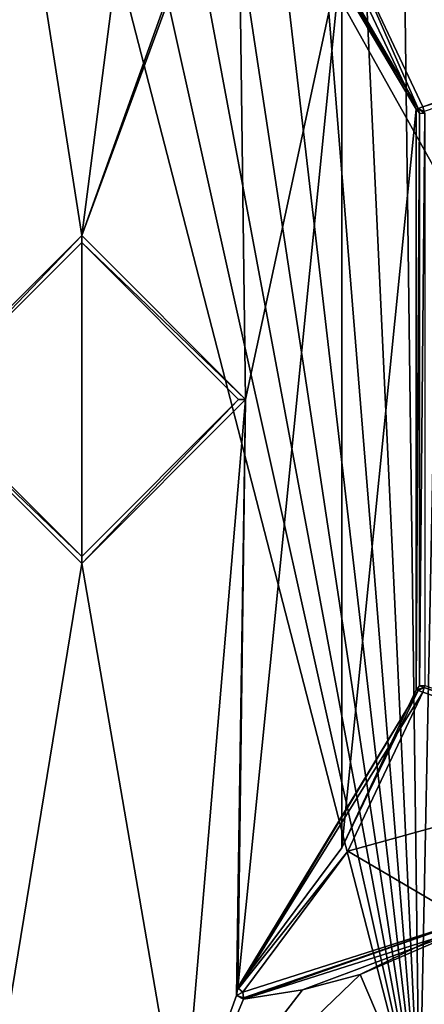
# Model space of a CAD drawing. Extents: x -250 to 250, y -832 to 754.
# Tile 8 of 256: x -144 to -132, y -817 to -788. Entities that reach past the tile are written whole.
import ezdxf

# ---------------------------------------------------------------- set-up
doc = ezdxf.new("R2010")
doc.units = 0
doc.header["$LTSCALE"] = 33.374815
for name, color, linetype in [('116', 7, 'CONTINUOUS'), ('117', 7, 'CONTINUOUS'), ('118', 7, 'CONTINUOUS'), ('119', 7, 'CONTINUOUS'), ('120', 7, 'CONTINUOUS'), ('122', 7, 'CONTINUOUS'), ('125', 7, 'CONTINUOUS'), ('129', 7, 'CONTINUOUS'), ('146', 7, 'CONTINUOUS'), ('20', 7, 'CONTINUOUS'), ('21', 7, 'CONTINUOUS'), ('22', 7, 'CONTINUOUS'), ('25', 7, 'CONTINUOUS'), ('4', 7, 'CONTINUOUS'), ('58', 7, 'CONTINUOUS'), ('59', 7, 'CONTINUOUS'), ('60', 7, 'CONTINUOUS'), ('61', 7, 'CONTINUOUS'), ('62', 7, 'CONTINUOUS'), ('64', 7, 'CONTINUOUS'), ('66', 7, 'CONTINUOUS'), ('72', 7, 'CONTINUOUS'), ('74', 7, 'CONTINUOUS'), ('75', 7, 'CONTINUOUS'), ('8', 7, 'CONTINUOUS'), ('81', 7, 'CONTINUOUS'), ('85', 7, 'CONTINUOUS'), ('92', 7, 'CONTINUOUS'), ('94', 7, 'CONTINUOUS'), ('95', 7, 'CONTINUOUS'), ('96', 7, 'CONTINUOUS')]:
    doc.layers.add(name, color=color, linetype=linetype)

msp = doc.modelspace()

# ---------------------------------------------------------------- linework, layer by layer
at = {"layer": '116', "color": 7, "linetype": 'CONTINUOUS'}
for points in [[(-125.842, -809.789, -20), (-132.219, -807.593, -20), (-132.173, -807.459, -19.941), (-125.842, -809.789, -20)], [(-132.154, -807.404, -19.8), (-125.795, -809.651, -19.937), (-132.173, -807.459, -19.941), (-132.154, -807.404, -19.8)], [(-125.795, -809.651, -19.937), (-125.842, -809.789, -20), (-132.173, -807.459, -19.941), (-125.795, -809.651, -19.937)]]:
    msp.add_3dface(points, dxfattribs=at)
at = {"layer": '117', "color": 7, "linetype": 'CONTINUOUS'}
for points in [[(-132.407, -807.527, -19.8), (-132.306, -807.413, -19.8), (-132.173, -807.459, -19.941), (-132.407, -807.527, -19.8)], [(-132.407, -807.527, -19.8), (-132.173, -807.459, -19.941), (-132.352, -807.546, -19.941), (-132.407, -807.527, -19.8)], [(-132.173, -807.459, -19.941), (-132.219, -807.593, -20), (-132.352, -807.546, -19.941), (-132.173, -807.459, -19.941)], [(-132.306, -807.413, -19.8), (-132.154, -807.404, -19.8), (-132.173, -807.459, -19.941), (-132.306, -807.413, -19.8)]]:
    msp.add_3dface(points, dxfattribs=at)
at = {"layer": '118', "color": 7, "linetype": 'CONTINUOUS'}
for points in [[(-137.526, -816.065, -19.8), (-134.537, -812.053, -19.8), (-132.352, -807.546, -19.941), (-137.526, -816.065, -19.8)], [(-137.526, -816.065, -19.8), (-132.352, -807.546, -19.941), (-137.498, -816.091, -19.917), (-137.526, -816.065, -19.8)], [(-132.352, -807.546, -19.941), (-132.219, -807.593, -20), (-137.498, -816.091, -19.917), (-132.352, -807.546, -19.941)], [(-132.219, -807.593, -20), (-134.366, -812.156, -20), (-137.498, -816.091, -19.917), (-132.219, -807.593, -20)], [(-134.537, -812.053, -19.8), (-132.407, -807.527, -19.8), (-132.352, -807.546, -19.941), (-134.537, -812.053, -19.8)], [(-134.366, -812.156, -20), (-137.378, -816.2, -20), (-137.498, -816.091, -19.917), (-134.366, -812.156, -20)]]:
    msp.add_3dface(points, dxfattribs=at)
at = {"layer": '119', "color": 7, "linetype": 'CONTINUOUS'}
for points in [[(-137.526, -816.065, -19.8), (-137.378, -816.2, -20), (-137.556, -816.291, -19.8), (-137.526, -816.065, -19.8)], [(-137.378, -816.2, -20), (-137.526, -816.065, -19.8), (-137.498, -816.091, -19.917), (-137.378, -816.2, -20)], [(-137.556, -816.291, -19.8), (-137.378, -816.2, -20), (-137.36, -816.361, -19.918), (-137.556, -816.291, -19.8)], [(-137.356, -816.399, -19.8), (-137.556, -816.291, -19.8), (-137.36, -816.361, -19.918), (-137.356, -816.399, -19.8)]]:
    msp.add_3dface(points, dxfattribs=at)
at = {"layer": '120', "color": 7, "linetype": 'CONTINUOUS'}
for points in [[(-137.378, -816.2, -20), (-130.967, -814.152, -20), (-137.36, -816.361, -19.918), (-137.378, -816.2, -20)], [(-130.967, -814.152, -20), (-137.356, -816.399, -19.8), (-137.36, -816.361, -19.918), (-130.967, -814.152, -20)], [(-130.967, -814.152, -20), (-130.87, -814.327, -19.8), (-137.356, -816.399, -19.8), (-130.967, -814.152, -20)]]:
    msp.add_3dface(points, dxfattribs=at)
at = {"layer": '122', "color": 7, "linetype": 'CONTINUOUS'}
for points in [[(-144.456, -773.205, 20), (-157, -820.2, 20), (-132.315, -820.2, 20), (-144.456, -773.205, 20)], [(-142.731, -773.352, 20), (-144.456, -773.205, 20), (-132.315, -820.2, 20), (-142.731, -773.352, 20)], [(-140.988, -773.727, 20), (-142.731, -773.352, 20), (-132.315, -820.2, 20), (-140.988, -773.727, 20)], [(-139.247, -774.338, 20), (-140.988, -773.727, 20), (-132.315, -820.2, 20), (-139.247, -774.338, 20)], [(-137.532, -775.194, 20), (-139.247, -774.338, 20), (-132.315, -820.2, 20), (-137.532, -775.194, 20)], [(-135.87, -776.295, 20), (-137.532, -775.194, 20), (-132.315, -820.2, 20), (-135.87, -776.295, 20)], [(-134.295, -777.641, 20), (-135.87, -776.295, 20), (-132.315, -820.2, 20), (-134.295, -777.641, 20)], [(-132.837, -779.223, 20), (-134.295, -777.641, 20), (-132.315, -820.2, 20), (-132.837, -779.223, 20)], [(-131.528, -781.034, 20), (-132.837, -779.223, 20), (-132.315, -820.2, 20), (-131.528, -781.034, 20)], [(-131.079, -818.248, 20), (-131.528, -781.034, 20), (-132.315, -820.2, 20), (-131.079, -818.248, 20)]]:
    msp.add_3dface(points, dxfattribs=at)
at = {"layer": '125', "color": 7, "linetype": 'CONTINUOUS'}
for points in [[(-145, -830.2, 0.025), (-119.121, -815.374, 0.025), (-145, -830.7, 0.025), (-145, -830.2, 0.025)], [(-145, -830.7, 0.025), (-119.121, -815.374, 0.025), (-142.302, -830.58, 0.025), (-145, -830.7, 0.025)], [(-119.121, -815.374, 0.025), (-139.625, -830.223, 0.025), (-142.302, -830.58, 0.025), (-119.121, -815.374, 0.025)], [(-139.625, -830.223, 0.025), (-119.121, -815.374, 0.025), (-125.919, -824.512, 0.025), (-139.625, -830.223, 0.025)]]:
    msp.add_3dface(points, dxfattribs=at)
at = {"layer": '129', "color": 7, "linetype": 'CONTINUOUS'}
for points in [[(-119.121, -815.374, 0.025), (-145, -830.2, 0.025), (-119.12, -815.374), (-119.121, -815.374, 0.025)], [(-145, -830.2, 0.025), (-145, -830.2), (-119.12, -815.374), (-145, -830.2, 0.025)]]:
    msp.add_3dface(points, dxfattribs=at)
at = {"layer": '146', "color": 7, "linetype": 'CONTINUOUS'}
for points in [[(-145, -830.2), (-144.396, -770.206), (-119.12, -815.374), (-145, -830.2)], [(-144.396, -770.206), (-118.82, -785.55), (-119.12, -815.374), (-144.396, -770.206)]]:
    msp.add_3dface(points, dxfattribs=at)
at = {"layer": '20', "color": 7, "linetype": 'CONTINUOUS'}
for points in [[(-144.396, -770.206), (-145, -830.2), (-119.12, -815.374), (-144.396, -770.206)], [(-144.396, -770.206), (-119.12, -815.374), (-118.82, -785.55), (-144.396, -770.206)]]:
    msp.add_3dface(points, dxfattribs=at)
at = {"layer": '21', "color": 7, "linetype": 'CONTINUOUS'}
for points in [[(-142, -794.5, -19), (-146.7, -799.2, -19), (-144.557, -778.204, -19), (-142, -794.5, -19)], [(-140.029, -779.239, -19), (-142, -794.5, -19), (-144.557, -778.204, -19), (-140.029, -779.239, -19)], [(-137.556, -782.109, -19), (-142, -794.5, -19), (-140.029, -779.239, -19), (-137.556, -782.109, -19)], [(-137.526, -782.335, -19), (-142, -794.5, -19), (-137.556, -782.109, -19), (-137.526, -782.335, -19)], [(-137.3, -799.2, -19), (-142, -794.5, -19), (-137.526, -782.335, -19), (-137.3, -799.2, -19)], [(-134.537, -786.347, -19), (-137.3, -799.2, -19), (-137.526, -782.335, -19), (-134.537, -786.347, -19)], [(-137.3, -799.2, -19), (-134.537, -786.347, -19), (-137.526, -816.065, -19), (-137.3, -799.2, -19)], [(-137.526, -816.065, -19), (-134.537, -786.347, -19), (-134.537, -812.053, -19), (-137.526, -816.065, -19)], [(-134.537, -786.347, -19), (-132.407, -790.873, -19), (-134.537, -812.053, -19), (-134.537, -786.347, -19)], [(-134.537, -812.053, -19), (-132.407, -790.873, -19), (-132.407, -807.527, -19), (-134.537, -812.053, -19)], [(-132.407, -790.873, -19), (-132.306, -790.987, -19), (-132.407, -807.527, -19), (-132.407, -790.873, -19)], [(-132.407, -807.527, -19), (-132.306, -790.987, -19), (-132.306, -807.413, -19), (-132.407, -807.527, -19)], [(-132.306, -790.987, -19), (-132.154, -790.996, -19), (-132.306, -807.413, -19), (-132.306, -790.987, -19)], [(-132.306, -807.413, -19), (-132.154, -790.996, -19), (-132.154, -807.404, -19), (-132.306, -807.413, -19)], [(-146.5, -799.2, -19), (-142, -794.7, -19), (-142, -803.7, -19), (-146.5, -799.2, -19)], [(-142, -794.7, -19), (-137.5, -799.2, -19), (-142, -803.7, -19), (-142, -794.7, -19)], [(-146.7, -799.2, -19), (-142, -803.9, -19), (-145, -822.2, -19), (-146.7, -799.2, -19)], [(-142, -803.9, -19), (-137.3, -799.2, -19), (-139.117, -820.603, -19), (-142, -803.9, -19)], [(-139.117, -820.603, -19), (-137.3, -799.2, -19), (-137.556, -816.291, -19), (-139.117, -820.603, -19)], [(-137.556, -816.291, -19), (-137.3, -799.2, -19), (-137.526, -816.065, -19), (-137.556, -816.291, -19)], [(-145, -822.2, -19), (-142, -803.9, -19), (-139.117, -820.603, -19), (-145, -822.2, -19)], [(-134.014, -815.686, -19), (-139.117, -820.603, -19), (-135.668, -816.125, -19), (-134.014, -815.686, -19)], [(-135.668, -816.125, -19), (-139.117, -820.603, -19), (-137.356, -816.399, -19), (-135.668, -816.125, -19)], [(-137.356, -816.399, -19), (-139.117, -820.603, -19), (-137.556, -816.291, -19), (-137.356, -816.399, -19)]]:
    msp.add_3dface(points, dxfattribs=at)
at = {"layer": '22', "color": 7, "linetype": 'CONTINUOUS'}
msp.add_3dface([(-118.258, -815.88, -0.025), (-145, -831.2, -0.025), (-125.084, -823.956, -6.358), (-118.258, -815.88, -0.025)], dxfattribs=at)
at = {"layer": '25', "color": 7, "linetype": 'CONTINUOUS'}
for points in [[(-134.014, -815.686, -19), (-129.546, -813.511, -18.649), (-130.469, -824.017, -15.494), (-134.014, -815.686, -19)], [(-139.117, -820.603, -19), (-134.014, -815.686, -19), (-130.469, -824.017, -15.494), (-139.117, -820.603, -19)]]:
    msp.add_3dface(points, dxfattribs=at)
at = {"layer": '4', "color": 7, "linetype": 'CONTINUOUS'}
for points in [[(-119.121, -815.374, -0.025), (-145, -830.2, -0.025), (-118.258, -815.88, -0.025), (-119.121, -815.374, -0.025)], [(-118.258, -815.88, -0.025), (-145, -830.2, -0.025), (-145, -831.2, -0.025), (-118.258, -815.88, -0.025)]]:
    msp.add_3dface(points, dxfattribs=at)
at = {"layer": '58', "color": 7, "linetype": 'CONTINUOUS'}
for points in [[(-146.5, -799.2, -18.8), (-146.7, -799.2, -18.8), (-142, -794.5, -18.8), (-146.5, -799.2, -18.8)], [(-142, -794.7, -18.8), (-146.5, -799.2, -18.8), (-142, -794.5, -18.8), (-142, -794.7, -18.8)], [(-137.3, -799.2, -18.8), (-142, -794.7, -18.8), (-142, -794.5, -18.8), (-137.3, -799.2, -18.8)], [(-137.5, -799.2, -18.8), (-142, -794.7, -18.8), (-137.3, -799.2, -18.8), (-137.5, -799.2, -18.8)], [(-146.5, -799.2, -18.8), (-142, -803.7, -18.8), (-146.7, -799.2, -18.8), (-146.5, -799.2, -18.8)], [(-146.7, -799.2, -18.8), (-142, -803.7, -18.8), (-142, -803.9, -18.8), (-146.7, -799.2, -18.8)], [(-142, -803.7, -18.8), (-137.5, -799.2, -18.8), (-142, -803.9, -18.8), (-142, -803.7, -18.8)], [(-142, -803.9, -18.8), (-137.5, -799.2, -18.8), (-137.3, -799.2, -18.8), (-142, -803.9, -18.8)]]:
    msp.add_3dface(points, dxfattribs=at)
at = {"layer": '59', "color": 7, "linetype": 'CONTINUOUS'}
for points in [[(-146.5, -799.2, -19), (-142, -803.7, -19), (-146.5, -799.2, -18.8), (-146.5, -799.2, -19)], [(-146.5, -799.2, -18.8), (-142, -803.7, -19), (-142, -803.7, -18.8), (-146.5, -799.2, -18.8)], [(-142, -803.7, -19), (-137.5, -799.2, -19), (-142, -803.7, -18.8), (-142, -803.7, -19)], [(-137.5, -799.2, -19), (-137.5, -799.2, -18.8), (-142, -803.7, -18.8), (-137.5, -799.2, -19)]]:
    msp.add_3dface(points, dxfattribs=at)
at = {"layer": '60', "color": 7, "linetype": 'CONTINUOUS'}
for points in [[(-142, -794.7, -19), (-146.5, -799.2, -19), (-142, -794.7, -18.8), (-142, -794.7, -19)], [(-146.5, -799.2, -19), (-146.5, -799.2, -18.8), (-142, -794.7, -18.8), (-146.5, -799.2, -19)], [(-137.5, -799.2, -19), (-142, -794.7, -19), (-137.5, -799.2, -18.8), (-137.5, -799.2, -19)], [(-142, -794.7, -19), (-142, -794.7, -18.8), (-137.5, -799.2, -18.8), (-142, -794.7, -19)]]:
    msp.add_3dface(points, dxfattribs=at)
at = {"layer": '61', "color": 7, "linetype": 'CONTINUOUS'}
for points in [[(-146.7, -799.2, -19), (-142, -794.5, -19), (-146.7, -799.2, -18.8), (-146.7, -799.2, -19)], [(-146.7, -799.2, -18.8), (-142, -794.5, -19), (-142, -794.5, -18.8), (-146.7, -799.2, -18.8)], [(-142, -794.5, -19), (-137.3, -799.2, -19), (-142, -794.5, -18.8), (-142, -794.5, -19)], [(-137.3, -799.2, -19), (-137.3, -799.2, -18.8), (-142, -794.5, -18.8), (-137.3, -799.2, -19)]]:
    msp.add_3dface(points, dxfattribs=at)
at = {"layer": '62', "color": 7, "linetype": 'CONTINUOUS'}
for points in [[(-142, -803.9, -19), (-146.7, -799.2, -19), (-142, -803.9, -18.8), (-142, -803.9, -19)], [(-146.7, -799.2, -19), (-146.7, -799.2, -18.8), (-142, -803.9, -18.8), (-146.7, -799.2, -19)], [(-137.3, -799.2, -19), (-142, -803.9, -19), (-137.3, -799.2, -18.8), (-137.3, -799.2, -19)], [(-142, -803.9, -19), (-142, -803.9, -18.8), (-137.3, -799.2, -18.8), (-142, -803.9, -19)]]:
    msp.add_3dface(points, dxfattribs=at)
at = {"layer": '64', "color": 7, "linetype": 'CONTINUOUS'}
for points in [[(-125.842, -788.611, -20), (-134.366, -786.244, -20), (-130.967, -784.248, -20), (-125.842, -788.611, -20)], [(-132.219, -790.807, -20), (-134.366, -786.244, -20), (-125.842, -788.611, -20), (-132.219, -790.807, -20)]]:
    msp.add_3dface(points, dxfattribs=at)
at = {"layer": '66', "color": 7, "linetype": 'CONTINUOUS'}
for points in [[(-132.407, -790.873, -19), (-134.537, -786.347, -19), (-132.407, -790.873, -19.8), (-132.407, -790.873, -19)], [(-132.407, -790.873, -19.8), (-134.537, -786.347, -19), (-134.537, -786.347, -19.8), (-132.407, -790.873, -19.8)]]:
    msp.add_3dface(points, dxfattribs=at)
at = {"layer": '72', "color": 7, "linetype": 'CONTINUOUS'}
for points in [[(-132.219, -807.593, -20), (-125.842, -809.789, -20), (-134.366, -812.156, -20), (-132.219, -807.593, -20)], [(-134.366, -812.156, -20), (-125.842, -809.789, -20), (-130.967, -814.152, -20), (-134.366, -812.156, -20)], [(-137.378, -816.2, -20), (-134.366, -812.156, -20), (-130.967, -814.152, -20), (-137.378, -816.2, -20)]]:
    msp.add_3dface(points, dxfattribs=at)
at = {"layer": '74', "color": 7, "linetype": 'CONTINUOUS'}
for points in [[(-134.537, -812.053, -19), (-132.407, -807.527, -19), (-134.537, -812.053, -19.8), (-134.537, -812.053, -19)], [(-134.537, -812.053, -19.8), (-132.407, -807.527, -19), (-132.407, -807.527, -19.8), (-134.537, -812.053, -19.8)], [(-137.526, -816.065, -19), (-134.537, -812.053, -19), (-137.526, -816.065, -19.8), (-137.526, -816.065, -19)], [(-137.526, -816.065, -19.8), (-134.537, -812.053, -19), (-134.537, -812.053, -19.8), (-137.526, -816.065, -19.8)]]:
    msp.add_3dface(points, dxfattribs=at)
at = {"layer": '75', "color": 7, "linetype": 'CONTINUOUS'}
for points in [[(-129.546, -813.511, -18.649), (-134.014, -815.686, -19), (-130.87, -814.327, -19.8), (-129.546, -813.511, -18.649)], [(-135.668, -816.125, -19), (-137.356, -816.399, -19), (-130.87, -814.327, -19.8), (-135.668, -816.125, -19)], [(-130.87, -814.327, -19.8), (-137.356, -816.399, -19), (-137.356, -816.399, -19.8), (-130.87, -814.327, -19.8)], [(-134.014, -815.686, -19), (-135.668, -816.125, -19), (-130.87, -814.327, -19.8), (-134.014, -815.686, -19)]]:
    msp.add_3dface(points, dxfattribs=at)
at = {"layer": '8', "color": 7, "linetype": 'CONTINUOUS'}
for points in [[(-145, -830.2, -0.025), (-119.121, -815.374, -0.025), (-145, -830.2), (-145, -830.2, -0.025)], [(-145, -830.2), (-119.121, -815.374, -0.025), (-119.12, -815.374), (-145, -830.2)]]:
    msp.add_3dface(points, dxfattribs=at)
at = {"layer": '81', "color": 7, "linetype": 'CONTINUOUS'}
for points in [[(-137.556, -816.291, -19), (-137.526, -816.065, -19), (-137.556, -816.291, -19.8), (-137.556, -816.291, -19)], [(-137.526, -816.065, -19), (-137.526, -816.065, -19.8), (-137.556, -816.291, -19.8), (-137.526, -816.065, -19)], [(-137.356, -816.399, -19), (-137.556, -816.291, -19), (-137.356, -816.399, -19.8), (-137.356, -816.399, -19)], [(-137.356, -816.399, -19.8), (-137.556, -816.291, -19), (-137.556, -816.291, -19.8), (-137.356, -816.399, -19.8)]]:
    msp.add_3dface(points, dxfattribs=at)
at = {"layer": '85', "color": 7, "linetype": 'CONTINUOUS'}
for points in [[(-132.306, -790.987, -19), (-132.407, -790.873, -19), (-132.306, -790.987, -19.8), (-132.306, -790.987, -19)], [(-132.407, -790.873, -19), (-132.407, -790.873, -19.8), (-132.306, -790.987, -19.8), (-132.407, -790.873, -19)], [(-132.154, -790.996, -19), (-132.306, -790.987, -19), (-132.154, -790.996, -19.8), (-132.154, -790.996, -19)], [(-132.154, -790.996, -19.8), (-132.306, -790.987, -19), (-132.306, -790.987, -19.8), (-132.154, -790.996, -19.8)]]:
    msp.add_3dface(points, dxfattribs=at)
at = {"layer": '92', "color": 7, "linetype": 'CONTINUOUS'}
for points in [[(-132.407, -807.527, -19), (-132.306, -807.413, -19), (-132.407, -807.527, -19.8), (-132.407, -807.527, -19)], [(-132.407, -807.527, -19.8), (-132.306, -807.413, -19), (-132.306, -807.413, -19.8), (-132.407, -807.527, -19.8)], [(-132.306, -807.413, -19), (-132.154, -807.404, -19), (-132.306, -807.413, -19.8), (-132.306, -807.413, -19)], [(-132.154, -807.404, -19), (-132.154, -807.404, -19.8), (-132.306, -807.413, -19.8), (-132.154, -807.404, -19)]]:
    msp.add_3dface(points, dxfattribs=at)
at = {"layer": '94', "color": 7, "linetype": 'CONTINUOUS'}
for points in [[(-137.498, -782.309, -19.917), (-137.378, -782.2, -20), (-132.352, -790.854, -19.941), (-137.498, -782.309, -19.917)], [(-132.407, -790.873, -19.8), (-134.537, -786.347, -19.8), (-137.498, -782.309, -19.917), (-132.407, -790.873, -19.8)], [(-132.407, -790.873, -19.8), (-137.498, -782.309, -19.917), (-132.352, -790.854, -19.941), (-132.407, -790.873, -19.8)], [(-137.378, -782.2, -20), (-134.366, -786.244, -20), (-132.352, -790.854, -19.941), (-137.378, -782.2, -20)], [(-134.366, -786.244, -20), (-132.219, -790.807, -20), (-132.352, -790.854, -19.941), (-134.366, -786.244, -20)]]:
    msp.add_3dface(points, dxfattribs=at)
at = {"layer": '95', "color": 7, "linetype": 'CONTINUOUS'}
for points in [[(-132.306, -790.987, -19.8), (-132.407, -790.873, -19.8), (-132.352, -790.854, -19.941), (-132.306, -790.987, -19.8)], [(-132.352, -790.854, -19.941), (-132.219, -790.807, -20), (-132.173, -790.941, -19.941), (-132.352, -790.854, -19.941)], [(-132.154, -790.996, -19.8), (-132.306, -790.987, -19.8), (-132.352, -790.854, -19.941), (-132.154, -790.996, -19.8)], [(-132.154, -790.996, -19.8), (-132.352, -790.854, -19.941), (-132.173, -790.941, -19.941), (-132.154, -790.996, -19.8)]]:
    msp.add_3dface(points, dxfattribs=at)
at = {"layer": '96', "color": 7, "linetype": 'CONTINUOUS'}
for points in [[(-132.219, -790.807, -20), (-125.842, -788.611, -20), (-125.795, -788.749, -19.937), (-132.219, -790.807, -20)], [(-132.173, -790.941, -19.941), (-132.219, -790.807, -20), (-125.795, -788.749, -19.937), (-132.173, -790.941, -19.941)]]:
    msp.add_3dface(points, dxfattribs=at)

doc.saveas('drawing.dxf')
